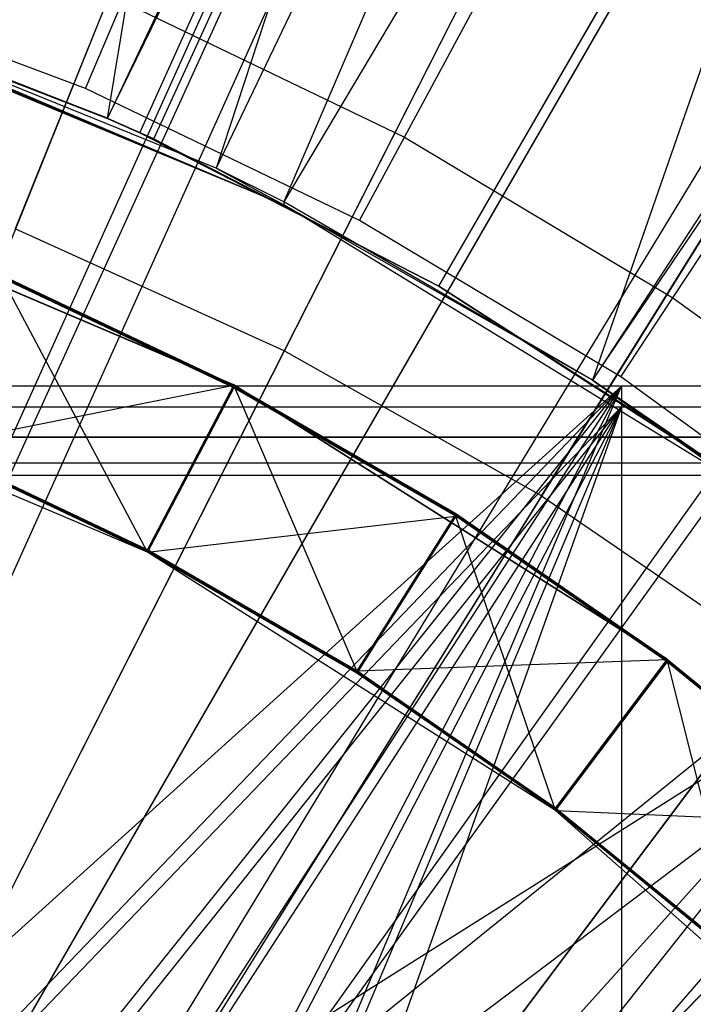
# Model space of a CAD drawing. Extents: x 0.1 to 16.1, y -7.1 to 6.9.
# Tile 88 of 118: x 8.455 to 8.655, y 0.547 to 0.839. Entities that reach past the tile are written whole.
import ezdxf

# ---------------------------------------------------------------- set-up
doc = ezdxf.new("R2010")
doc.units = 0
doc.header["$LTSCALE"] = 2.54
doc.layers.get('0').update_dxf_attribs({"color": 13, "linetype": 'CONTINUOUS'})

# ---------------------------------------------------------------- blocks, each defined once
blk = doc.blocks.new('DROPS_WOOD_A_PM_STL')
at = {"color": 0}
for p, q in [((8.91933, 1.93375, 13.79771), (8.24973, 0.2686, 14.34857)), ((8.91933, 1.93375, 13.79771), (8.24973, 0.2686, 14.34857)), ((9.00433, 1.89753, 13.79773), (8.26692, 0.26128, 14.34857)), ((9.00433, 1.89753, 13.79773), (8.26692, 0.26128, 14.34857)), ((9.09808, 1.85266, 13.79775), (8.28588, 0.25221, 14.34857)), ((9.09808, 1.85266, 13.79775), (8.28588, 0.25221, 14.34857)), ((9.24941, 1.7684, 13.79779), (8.31648, 0.23517, 14.34858)), ((9.24941, 1.7684, 13.79779), (8.31648, 0.23517, 14.34858)), ((9.26908, 1.75629, 13.7978), (8.32046, 0.23272, 14.34858)), ((9.26908, 1.75629, 13.7978), (8.32046, 0.23272, 14.34858)), ((9.43104, 1.64539, 13.79786), (8.35321, 0.21029, 14.3486)), ((9.43104, 1.64539, 13.79786), (8.35321, 0.21029, 14.3486)), ((9.47677, 1.61012, 13.79787), (8.36246, 0.20316, 14.3486)), ((9.47677, 1.61012, 13.79787), (8.36246, 0.20316, 14.3486)), ((8.48134, 0.8094, 13.9216), (8.57188, 1.35837, 13.77242)), ((8.48134, 0.8094, 13.9216), (8.57188, 1.35837, 13.77242)), ((8.48134, 0.8094, 13.9216), (8.71521, 1.30212, 13.77245)), ((8.48134, 0.8094, 13.9216), (8.71521, 1.30212, 13.77245)), ((8.49092, 0.80514, 13.9216), (8.71521, 1.30212, 13.77245)), ((8.49092, 0.80514, 13.9216), (8.71521, 1.30212, 13.77245)), ((8.67472, 1.28589, 13.97452), (8.5135, 0.79469, 14.08495)), ((8.67472, 1.28589, 13.97452), (8.5135, 0.79469, 14.08495)), ((8.73655, 1.2578, 13.97454), (8.5135, 0.79469, 14.08495)), ((8.73655, 1.2578, 13.97454), (8.5135, 0.79469, 14.08495)), ((8.73655, 1.2578, 13.97454), (8.53359, 0.78474, 14.08496)), ((8.73655, 1.2578, 13.97454), (8.53359, 0.78474, 14.08496)), ((8.57956, 0.7597, 13.92162), (8.85222, 1.23188, 13.77248)), ((8.57956, 0.7597, 13.92162), (8.85222, 1.23188, 13.77248)), ((8.79705, 1.22697, 13.97455), (8.53359, 0.78474, 14.08496)), ((8.79705, 1.22697, 13.97455), (8.53359, 0.78474, 14.08496)), ((8.79705, 1.22697, 13.97455), (8.62505, 0.73187, 14.08499)), ((8.79705, 1.22697, 13.97455), (8.62505, 0.73187, 14.08499)), ((8.9055, 1.16265, 13.97459), (8.62505, 0.73187, 14.08499)), ((8.9055, 1.16265, 13.97459), (8.62505, 0.73187, 14.08499)), ((8.62505, 0.73187, 14.08499), (8.91361, 1.15733, 13.97459)), ((8.62505, 0.73187, 14.08499), (8.91361, 1.15733, 13.97459)), ((8.55381, 1.02482, 14.16836), (8.45403, 0.77669, 14.23949)), ((8.55381, 1.02482, 14.16836), (8.45403, 0.77669, 14.23949)), ((8.65472, 0.97904, 14.16839), (8.53369, 0.74055, 14.23951)), ((8.65472, 0.97904, 14.16839), (8.53369, 0.74055, 14.23951)), ((8.56932, 0.80384, 14.08948), (8.64342, 0.94152, 14.0603)), ((8.56932, 0.80384, 14.08948), (8.64342, 0.94152, 14.0603)), ((8.6099, 0.69761, 14.23953), (8.75125, 0.92464, 14.16841)), ((8.6099, 0.69761, 14.23953), (8.75125, 0.92464, 14.16841)), ((8.31143, 0.40136, 2.32282), (8.53968, 0.90727, 2.43006)), ((8.31143, 0.40136, 2.32282), (8.53968, 0.90727, 2.43006)), ((8.64886, 0.75631, 14.08951), (8.73501, 0.8868, 14.06033)), ((8.64886, 0.75631, 14.08951), (8.73501, 0.8868, 14.06033)), ((8.36135, 0.37577, 2.32283), (8.63883, 0.85644, 2.43009)), ((8.36135, 0.37577, 2.32283), (8.63883, 0.85644, 2.43009)), ((8.47482, 0.81825, 14.09389), (8.39043, 0.84992, 14.09387)), ((8.47482, 0.81825, 14.09389), (8.39043, 0.84992, 14.09387)), ((8.38874, 0.84474, 14.08493), (8.53359, 0.78387, 12.40119)), ((8.38874, 0.84474, 14.08493), (8.53359, 0.78387, 12.40119)), ((8.53359, 0.78387, 12.40119), (8.38874, 0.84387, 12.40116)), ((8.53359, 0.78387, 12.40119), (8.38874, 0.84387, 12.40116)), ((8.47482, 0.81825, 14.09389), (8.48584, 0.84404, 14.08946)), ((8.47482, 0.81825, 14.09389), (8.48584, 0.84404, 14.08946)), ((8.48584, 0.84404, 14.08946), (8.56932, 0.80384, 14.08948)), ((8.48584, 0.84404, 14.08946), (8.56932, 0.80384, 14.08948)), ((8.39483, 0.84274, 14.08493), (8.53359, 0.78387, 12.40119)), ((8.5135, 0.79469, 14.08495), (8.39483, 0.84274, 14.08493)), ((8.39483, 0.84274, 14.08493), (8.53359, 0.78387, 12.40119)), ((8.5135, 0.79469, 14.08495), (8.39483, 0.84274, 14.08493)), ((8.48134, 0.80948, 14.08495), (8.39821, 0.84153, 13.92158)), ((8.48134, 0.80948, 14.08495), (8.39821, 0.84153, 13.92158)), ((8.39821, 0.84153, 13.92158), (8.48134, 0.8094, 13.9216)), ((8.39821, 0.84153, 13.92158), (8.48134, 0.8094, 13.9216)), ((8.40678, 0.83869, 14.08493), (8.48134, 0.80948, 14.08495)), ((8.55603, 0.77914, 14.09391), (8.47482, 0.81825, 14.09389)), ((8.55603, 0.77914, 14.09391), (8.47482, 0.81825, 14.09389)), ((8.48134, 0.80948, 14.08495), (8.48134, 0.8094, 13.9216)), ((8.48134, 0.80948, 14.08495), (8.49505, 0.80335, 14.08495)), ((8.48134, 0.80948, 14.08495), (8.48134, 0.8094, 13.9216)), ((8.49505, 0.80335, 14.08495), (8.48134, 0.8094, 13.9216)), ((8.48134, 0.8094, 13.9216), (8.49092, 0.80514, 13.9216)), ((8.49505, 0.80335, 14.08495), (8.48134, 0.8094, 13.9216)), ((8.48134, 0.8094, 13.9216), (8.49092, 0.80514, 13.9216)), ((8.57956, 0.75978, 14.08497), (8.49092, 0.80514, 13.9216)), ((8.49505, 0.80335, 14.08495), (8.49092, 0.80514, 13.9216)), ((8.57956, 0.75978, 14.08497), (8.49092, 0.80514, 13.9216)), ((8.49092, 0.80514, 13.9216), (8.57956, 0.7597, 13.92162)), ((8.49505, 0.80335, 14.08495), (8.49092, 0.80514, 13.9216)), ((8.49092, 0.80514, 13.9216), (8.57956, 0.7597, 13.92162)), ((8.49505, 0.80335, 14.08495), (8.57956, 0.75978, 14.08497)), ((8.55603, 0.77914, 14.09391), (8.56932, 0.80384, 14.08948)), ((8.55603, 0.77914, 14.09391), (8.56932, 0.80384, 14.08948)), ((8.56932, 0.80384, 14.08948), (8.64886, 0.75631, 14.08951)), ((8.56932, 0.80384, 14.08948), (8.64886, 0.75631, 14.08951)), ((8.40847, 0.34534, 2.32285), (8.73243, 0.79599, 2.43012)), ((8.40847, 0.34534, 2.32285), (8.73243, 0.79599, 2.43012)), ((8.5135, 0.79469, 14.08495), (8.53359, 0.78387, 12.40119)), ((8.53359, 0.78474, 14.08496), (8.5135, 0.79469, 14.08495)), ((8.53359, 0.78474, 14.08496), (8.5135, 0.79469, 14.08495)), ((8.5135, 0.79469, 14.08495), (8.53359, 0.78387, 12.40119)), ((8.51875, 0.73049, 14.09393), (8.37897, 0.79004, 14.0939)), ((8.51875, 0.73049, 14.09393), (8.37897, 0.79004, 14.0939)), ((8.51875, 0.73039, 13.90333), (8.37897, 0.78994, 13.9033)), ((8.51875, 0.73039, 13.90333), (8.37897, 0.78994, 13.9033)), ((8.62505, 0.73187, 14.08499), (8.53359, 0.78474, 14.08496)), ((8.53359, 0.78474, 14.08496), (8.53359, 0.78387, 12.40119)), ((8.53359, 0.78474, 14.08496), (8.53359, 0.78387, 12.40119)), ((8.62505, 0.73187, 14.08499), (8.53359, 0.78474, 14.08496)), ((8.62505, 0.73187, 14.08499), (8.53359, 0.78387, 12.40119)), ((8.66727, 0.70195, 12.40123), (8.53359, 0.78387, 12.40119)), ((8.62505, 0.73187, 14.08499), (8.53359, 0.78387, 12.40119)), ((8.66727, 0.70195, 12.40123), (8.53359, 0.78387, 12.40119)), ((8.63341, 0.7329, 14.09393), (8.55603, 0.77914, 14.09391)), ((8.63341, 0.7329, 14.09393), (8.55603, 0.77914, 14.09391)), ((8.53369, 0.74055, 14.23951), (8.45403, 0.77669, 14.23949)), ((8.53369, 0.74055, 14.23951), (8.45403, 0.77669, 14.23949)), ((8.51875, 0.73033, 13.78491), (8.45006, 0.76292, 13.7849)), ((8.51875, 0.73033, 13.78491), (8.45006, 0.76292, 13.7849)), ((8.51875, 0.73027, 13.66649), (8.45006, 0.76286, 13.66648)), ((8.51875, 0.73027, 13.66649), (8.45006, 0.76286, 13.66648)), ((8.51875, 0.73021, 13.54808), (8.45006, 0.7628, 13.54806)), ((8.51875, 0.73021, 13.54808), (8.45006, 0.7628, 13.54806)), ((8.51875, 0.73015, 13.42966), (8.45006, 0.76274, 13.42964)), ((8.51875, 0.73015, 13.42966), (8.45006, 0.76274, 13.42964)), ((8.51875, 0.73008, 13.31124), (8.45006, 0.76268, 13.31122)), ((8.51875, 0.73008, 13.31124), (8.45006, 0.76268, 13.31122)), ((8.51875, 0.73002, 13.19282), (8.45006, 0.76262, 13.19281)), ((8.51875, 0.73002, 13.19282), (8.45006, 0.76262, 13.19281)), ((8.51875, 0.72996, 13.0744), (8.45006, 0.76256, 13.07439)), ((8.51875, 0.72996, 13.0744), (8.45006, 0.76256, 13.07439)), ((8.51875, 0.7299, 12.95599), (8.45006, 0.76249, 12.95597)), ((8.51875, 0.7299, 12.95599), (8.45006, 0.76249, 12.95597)), ((8.51875, 0.72984, 12.83757), (8.45006, 0.76243, 12.83755)), ((8.51875, 0.72984, 12.83757), (8.45006, 0.76243, 12.83755)), ((8.51875, 0.72978, 12.71915), (8.45006, 0.76237, 12.71913)), ((8.51875, 0.72978, 12.71915), (8.45006, 0.76237, 12.71913)), ((8.51875, 0.72972, 12.60073), (8.45006, 0.76231, 12.60072)), ((8.51875, 0.72972, 12.60073), (8.45006, 0.76231, 12.60072)), ((8.51875, 0.72966, 12.48232), (8.45006, 0.76225, 12.4823)), ((8.49318, 0.6809, 12.40124), (8.45006, 0.76225, 12.4823)), ((8.49318, 0.6809, 12.40124), (8.45006, 0.76225, 12.4823)), ((8.51875, 0.72966, 12.48232), (8.45006, 0.76225, 12.4823)), ((8.57956, 0.75978, 14.08497), (8.57956, 0.7597, 13.92162)), ((8.57956, 0.75978, 14.08497), (8.65955, 0.70838, 14.085)), ((8.57956, 0.75978, 14.08497), (8.57956, 0.7597, 13.92162)), ((8.65955, 0.70838, 14.085), (8.57956, 0.7597, 13.92162)), ((8.57956, 0.7597, 13.92162), (8.66323, 0.70566, 13.92165)), ((8.65955, 0.70838, 14.085), (8.57956, 0.7597, 13.92162)), ((8.57956, 0.7597, 13.92162), (8.66323, 0.70566, 13.92165)), ((8.63341, 0.7329, 14.09393), (8.64886, 0.75631, 14.08951)), ((8.63341, 0.7329, 14.09393), (8.64886, 0.75631, 14.08951)), ((8.64886, 0.75631, 14.08951), (8.72383, 0.70185, 14.08953)), ((8.64886, 0.75631, 14.08951), (8.72383, 0.70185, 14.08953)), ((8.53369, 0.74055, 14.23951), (8.41067, 0.49812, 14.29963)), ((8.53369, 0.74055, 14.23951), (8.41067, 0.49812, 14.29963)), ((8.6099, 0.69761, 14.23953), (8.53369, 0.74055, 14.23951)), ((8.6099, 0.69761, 14.23953), (8.53369, 0.74055, 14.23951)), ((8.49318, 0.6809, 12.40124), (8.36155, 0.73699, 12.40121)), ((8.49318, 0.6809, 12.40124), (8.36155, 0.73699, 12.40121)), ((8.70633, 0.67992, 14.09396), (8.63341, 0.7329, 14.09393)), ((8.70633, 0.67992, 14.09396), (8.63341, 0.7329, 14.09393)), ((8.63361, 0.73011, 26.35388), (7.89523, 0.73012, 26.37664)), ((8.63361, 0.73011, 26.35388), (7.89523, 0.73012, 26.37664)), ((8.0799, 0.23012, 26.37974), (8.63361, 0.73011, 26.35388)), ((8.0799, 0.23012, 26.37974), (8.63361, 0.73011, 26.35388)), ((8.14676, 0.2226, 26.37937), (8.63361, 0.73011, 26.35388)), ((8.14676, 0.2226, 26.37937), (8.63361, 0.73011, 26.35388)), ((8.21016, 0.20041, 26.37834), (8.63361, 0.73011, 26.35388)), ((8.21016, 0.20041, 26.37834), (8.63361, 0.73011, 26.35388)), ((8.26705, 0.16467, 26.37686), (8.63361, 0.73011, 26.35388)), ((8.26705, 0.16467, 26.37686), (8.63361, 0.73011, 26.35388)), ((8.31462, 0.11708, 26.37521), (8.63361, 0.73011, 26.35388)), ((8.31462, 0.11708, 26.37521), (8.63361, 0.73011, 26.35388)), ((8.35029, 0.06028, 26.37373), (8.63361, 0.73011, 26.35388)), ((8.35029, 0.06028, 26.37373), (8.63361, 0.73011, 26.35388)), ((8.42849, 0.71233, 13.82224), (8.51875, 0.73039, 13.90333)), ((8.42849, 0.71233, 13.82224), (8.51875, 0.73039, 13.90333)), ((8.49318, 0.68164, 13.82225), (8.51875, 0.73039, 13.90333)), ((8.49318, 0.68164, 13.82225), (8.51875, 0.73039, 13.90333)), ((8.51875, 0.73033, 13.78491), (8.49318, 0.68157, 13.70384)), ((8.51875, 0.73033, 13.78491), (8.49318, 0.68157, 13.70384)), ((8.51875, 0.73033, 13.78491), (8.49318, 0.68164, 13.82225)), ((8.51875, 0.73033, 13.78491), (8.49318, 0.68164, 13.82225)), ((8.51875, 0.73027, 13.66649), (8.49318, 0.68151, 13.58542)), ((8.51875, 0.73027, 13.66649), (8.49318, 0.68151, 13.58542)), ((8.51875, 0.73027, 13.66649), (8.49318, 0.68157, 13.70384)), ((8.51875, 0.73027, 13.66649), (8.49318, 0.68157, 13.70384)), ((8.51875, 0.73021, 13.54808), (8.49318, 0.68145, 13.467)), ((8.51875, 0.73021, 13.54808), (8.49318, 0.68145, 13.467)), ((8.51875, 0.73021, 13.54808), (8.49318, 0.68151, 13.58542)), ((8.51875, 0.73021, 13.54808), (8.49318, 0.68151, 13.58542)), ((8.51875, 0.73015, 13.42966), (8.49318, 0.68139, 13.34858)), ((8.51875, 0.73015, 13.42966), (8.49318, 0.68139, 13.34858)), ((8.51875, 0.73015, 13.42966), (8.49318, 0.68145, 13.467)), ((8.51875, 0.73015, 13.42966), (8.49318, 0.68145, 13.467)), ((8.51875, 0.73008, 13.31124), (8.49318, 0.68133, 13.23017)), ((8.51875, 0.73008, 13.31124), (8.49318, 0.68133, 13.23017)), ((8.51875, 0.73008, 13.31124), (8.49318, 0.68139, 13.34858)), ((8.51875, 0.73008, 13.31124), (8.49318, 0.68139, 13.34858)), ((8.51875, 0.73002, 13.19282), (8.49318, 0.68127, 13.11175)), ((8.51875, 0.73002, 13.19282), (8.49318, 0.68127, 13.11175)), ((8.51875, 0.73002, 13.19282), (8.49318, 0.68133, 13.23017)), ((8.51875, 0.73002, 13.19282), (8.49318, 0.68133, 13.23017)), ((8.51875, 0.72996, 13.0744), (8.49318, 0.68121, 12.99333)), ((8.51875, 0.72996, 13.0744), (8.49318, 0.68121, 12.99333)), ((8.51875, 0.72996, 13.0744), (8.49318, 0.68127, 13.11175)), ((8.51875, 0.72996, 13.0744), (8.49318, 0.68127, 13.11175)), ((8.51875, 0.7299, 12.95599), (8.49318, 0.68115, 12.87491)), ((8.51875, 0.7299, 12.95599), (8.49318, 0.68115, 12.87491)), ((8.51875, 0.7299, 12.95599), (8.49318, 0.68121, 12.99333)), ((8.51875, 0.7299, 12.95599), (8.49318, 0.68121, 12.99333)), ((8.51875, 0.72984, 12.83757), (8.49318, 0.68109, 12.75649)), ((8.51875, 0.72984, 12.83757), (8.49318, 0.68109, 12.75649)), ((8.51875, 0.72984, 12.83757), (8.49318, 0.68115, 12.87491)), ((8.51875, 0.72984, 12.83757), (8.49318, 0.68115, 12.87491)), ((8.51875, 0.72978, 12.71915), (8.49318, 0.68103, 12.63808)), ((8.51875, 0.72978, 12.71915), (8.49318, 0.68103, 12.63808)), ((8.51875, 0.72978, 12.71915), (8.49318, 0.68109, 12.75649)), ((8.51875, 0.72978, 12.71915), (8.49318, 0.68109, 12.75649)), ((8.51875, 0.72972, 12.60073), (8.49318, 0.68096, 12.51966)), ((8.51875, 0.72972, 12.60073), (8.49318, 0.68096, 12.51966)), ((8.51875, 0.72972, 12.60073), (8.49318, 0.68103, 12.63808)), ((8.51875, 0.72972, 12.60073), (8.49318, 0.68103, 12.63808)), ((8.51875, 0.72966, 12.48232), (8.49318, 0.68096, 12.51966)), ((8.51875, 0.72966, 12.48232), (8.49318, 0.68096, 12.51966)), ((8.49318, 0.6809, 12.40124), (8.51875, 0.72966, 12.48232)), ((8.49318, 0.6809, 12.40124), (8.51875, 0.72966, 12.48232)), ((8.51875, 0.73049, 14.09393), (8.51875, 0.73039, 13.90333)), ((8.64716, 0.64928, 14.09398), (8.51875, 0.73049, 14.09393)), ((8.51875, 0.73049, 14.09393), (8.51875, 0.73039, 13.90333)), ((8.64716, 0.64928, 14.09398), (8.51875, 0.73049, 14.09393)), ((8.64716, 0.64918, 13.90337), (8.51875, 0.73039, 13.90333)), ((8.55519, 0.64584, 13.82227), (8.51875, 0.73039, 13.90333)), ((8.64716, 0.64918, 13.90337), (8.51875, 0.73039, 13.90333)), ((8.55519, 0.64584, 13.82227), (8.51875, 0.73039, 13.90333)), ((8.58459, 0.69231, 13.78493), (8.51875, 0.73033, 13.78491)), ((8.58459, 0.69231, 13.78493), (8.51875, 0.73033, 13.78491)), ((8.58459, 0.69225, 13.66651), (8.51875, 0.73027, 13.66649)), ((8.58459, 0.69225, 13.66651), (8.51875, 0.73027, 13.66649)), ((8.58459, 0.69219, 13.5481), (8.51875, 0.73021, 13.54808)), ((8.58459, 0.69219, 13.5481), (8.51875, 0.73021, 13.54808)), ((8.58459, 0.69213, 13.42968), (8.51875, 0.73015, 13.42966)), ((8.58459, 0.69213, 13.42968), (8.51875, 0.73015, 13.42966)), ((8.58459, 0.69207, 13.31126), (8.51875, 0.73008, 13.31124)), ((8.58459, 0.69207, 13.31126), (8.51875, 0.73008, 13.31124)), ((8.58459, 0.69201, 13.19284), (8.51875, 0.73002, 13.19282)), ((8.58459, 0.69201, 13.19284), (8.51875, 0.73002, 13.19282)), ((8.58459, 0.69195, 13.07442), (8.51875, 0.72996, 13.0744)), ((8.58459, 0.69195, 13.07442), (8.51875, 0.72996, 13.0744)), ((8.58459, 0.69189, 12.95601), (8.51875, 0.7299, 12.95599)), ((8.58459, 0.69189, 12.95601), (8.51875, 0.7299, 12.95599)), ((8.58459, 0.69182, 12.83759), (8.51875, 0.72984, 12.83757)), ((8.58459, 0.69182, 12.83759), (8.51875, 0.72984, 12.83757)), ((8.58459, 0.69176, 12.71917), (8.51875, 0.72978, 12.71915)), ((8.58459, 0.69176, 12.71917), (8.51875, 0.72978, 12.71915)), ((8.58459, 0.6917, 12.60075), (8.51875, 0.72972, 12.60073)), ((8.58459, 0.6917, 12.60075), (8.51875, 0.72972, 12.60073)), ((8.58459, 0.69164, 12.48234), (8.51875, 0.72966, 12.48232)), ((8.58459, 0.69164, 12.48234), (8.51875, 0.72966, 12.48232)), ((8.66727, 0.70282, 14.085), (8.62505, 0.73187, 14.08499)), ((8.66727, 0.70282, 14.085), (8.62505, 0.73187, 14.08499)), ((8.62505, 0.73187, 14.08499), (8.66727, 0.70195, 12.40123)), ((8.62505, 0.73187, 14.08499), (8.66727, 0.70195, 12.40123)), ((9.3636, 0.73005, 26.24057), (8.63361, 0.73011, 26.35388)), ((8.63361, 0.73011, 26.35388), (8.63361, -0.06989, 26.3543)), ((8.63361, 0.73011, 26.35388), (8.63361, -0.06989, 26.3543)), ((9.3636, 0.73005, 26.24057), (8.63361, 0.73011, 26.35388)), ((7.89523, 0.72394, 14.38233), (8.63361, 0.72395, 14.40508)), ((7.89523, 0.72394, 14.38233), (8.63361, 0.72395, 14.40508)), ((8.14676, 0.21641, 14.38011), (8.63361, 0.72395, 14.40508)), ((8.14676, 0.21641, 14.38011), (8.63361, 0.72395, 14.40508)), ((8.21007, 0.19427, 14.38116), (8.63361, 0.72395, 14.40508)), ((8.21007, 0.19427, 14.38116), (8.63361, 0.72395, 14.40508)), ((8.26705, 0.15849, 14.38269), (8.63361, 0.72395, 14.40508)), ((8.26705, 0.15849, 14.38269), (8.63361, 0.72395, 14.40508)), ((8.31455, 0.11098, 14.38438), (8.63361, 0.72395, 14.40508)), ((8.31455, 0.11098, 14.38438), (8.63361, 0.72395, 14.40508)), ((8.35029, 0.0541, 14.38592), (8.63361, 0.72395, 14.40508)), ((8.35029, 0.0541, 14.38592), (8.63361, 0.72395, 14.40508)), ((8.63361, 0.72395, 14.40508), (8.3725, -0.00941, 14.38699)), ((8.63361, 0.72395, 14.40508), (8.3725, -0.00941, 14.38699)), ((8.63361, 0.72395, 14.40508), (9.3636, 0.72401, 14.51839)), ((8.63361, 0.72395, 14.40508), (9.3636, 0.72401, 14.51839)), ((8.63361, 0.72395, 14.40508), (8.63361, -0.07605, 14.40549)), ((8.63361, 0.72395, 14.40508), (8.63361, -0.07605, 14.40549)), ((8.81815, 0.71502, 43.38127), (7.83364, 0.71502, 43.4116)), ((7.83364, 0.71502, 27.41919), (8.81815, 0.71502, 27.44952)), ((7.83364, 0.71502, 27.41919), (8.81815, 0.71502, 27.44952)), ((8.81815, 0.71502, 43.38127), (7.83364, 0.71502, 43.4116)), ((8.01324, 0.20749, 43.41512), (8.81815, 0.71502, 43.38127)), ((8.01324, 0.20749, 43.41512), (8.81815, 0.71502, 43.38127)), ((8.77459, 0.71502, 39.35462), (8.08, 0.71502, 39.41539)), ((8.08, 0.71502, 31.41539), (8.77459, 0.71502, 31.47616)), ((8.77459, 0.71502, 39.35462), (8.08, 0.71502, 39.41539)), ((8.08, 0.71502, 31.41539), (8.77459, 0.71502, 31.47616)), ((8.14676, 0.20749, 43.41512), (8.81815, 0.71502, 43.38127)), ((8.14676, 0.20749, 43.41512), (8.81815, 0.71502, 43.38127)), ((8.14676, 0.20749, 27.41567), (8.81815, 0.71502, 27.44952)), ((8.14676, 0.20749, 27.41567), (8.81815, 0.71502, 27.44952)), ((8.77459, 0.71502, 31.47616), (8.14676, 0.20749, 31.41595)), ((8.77459, 0.71502, 31.47616), (8.14676, 0.20749, 31.41595)), ((8.81815, 0.71502, 43.38127), (8.26705, 0.14957, 43.4132)), ((8.81815, 0.71502, 43.38127), (8.26705, 0.14957, 43.4132)), ((8.26705, 0.14957, 27.41758), (8.81815, 0.71502, 27.44952)), ((8.26705, 0.14957, 27.41758), (8.81815, 0.71502, 27.44952)), ((8.26705, 0.14957, 39.41102), (8.77459, 0.71502, 39.35462)), ((8.26705, 0.14957, 39.41102), (8.77459, 0.71502, 39.35462)), ((8.26705, 0.14957, 31.41977), (8.77459, 0.71502, 31.47616)), ((8.26705, 0.14957, 31.41977), (8.77459, 0.71502, 31.47616)), ((8.49318, 0.68164, 13.82225), (8.42849, 0.71233, 13.82224)), ((8.49318, 0.68164, 13.82225), (8.42849, 0.71233, 13.82224)), ((8.49318, 0.68157, 13.70384), (8.42849, 0.71227, 13.70382)), ((8.49318, 0.68157, 13.70384), (8.42849, 0.71227, 13.70382)), ((8.49318, 0.68151, 13.58542), (8.42849, 0.71221, 13.5854)), ((8.49318, 0.68151, 13.58542), (8.42849, 0.71221, 13.5854)), ((8.49318, 0.68145, 13.467), (8.42849, 0.71215, 13.46698)), ((8.49318, 0.68145, 13.467), (8.42849, 0.71215, 13.46698)), ((8.49318, 0.68139, 13.34858), (8.42849, 0.71209, 13.34857)), ((8.49318, 0.68139, 13.34858), (8.42849, 0.71209, 13.34857)), ((8.49318, 0.68133, 13.23017), (8.42849, 0.71203, 13.23015)), ((8.49318, 0.68133, 13.23017), (8.42849, 0.71203, 13.23015)), ((8.49318, 0.68127, 13.11175), (8.42849, 0.71196, 13.11173)), ((8.49318, 0.68127, 13.11175), (8.42849, 0.71196, 13.11173)), ((8.49318, 0.68121, 12.99333), (8.42849, 0.7119, 12.99331)), ((8.49318, 0.68121, 12.99333), (8.42849, 0.7119, 12.99331)), ((8.49318, 0.68115, 12.87491), (8.42849, 0.71184, 12.8749)), ((8.49318, 0.68115, 12.87491), (8.42849, 0.71184, 12.8749)), ((8.49318, 0.68109, 12.75649), (8.42849, 0.71178, 12.75648)), ((8.49318, 0.68109, 12.75649), (8.42849, 0.71178, 12.75648)), ((8.49318, 0.68103, 12.63808), (8.42849, 0.71172, 12.63806)), ((8.49318, 0.68103, 12.63808), (8.42849, 0.71172, 12.63806)), ((8.49318, 0.68096, 12.51966), (8.42849, 0.71166, 12.51964)), ((8.49318, 0.68096, 12.51966), (8.42849, 0.71166, 12.51964)), ((8.82877, 0.70728, 38.84434), (8.40294, 0.70732, 38.91044)), ((8.82877, 0.70728, 38.84434), (8.40294, 0.70732, 38.91044)), ((8.40294, 0.70372, 31.9403), (8.82877, 0.70376, 32.0064)), ((8.40294, 0.70372, 31.9403), (8.82877, 0.70376, 32.0064)), ((8.6099, 0.69761, 14.23953), (8.46621, 0.46682, 14.29965)), ((8.6099, 0.69761, 14.23953), (8.46621, 0.46682, 14.29965)), ((8.6099, 0.69761, 14.23953), (8.68207, 0.64818, 14.23956)), ((8.6099, 0.69761, 14.23953), (8.68207, 0.64818, 14.23956)), ((8.49318, 0.6809, 12.40124), (8.58459, 0.69164, 12.48234)), ((8.49318, 0.6809, 12.40124), (8.58459, 0.69164, 12.48234)), ((8.58459, 0.69231, 13.78493), (8.55519, 0.64577, 13.70385)), ((8.58459, 0.69231, 13.78493), (8.55519, 0.64577, 13.70385)), ((8.58459, 0.69231, 13.78493), (8.55519, 0.64584, 13.82227)), ((8.58459, 0.69231, 13.78493), (8.55519, 0.64584, 13.82227)), ((8.58459, 0.69225, 13.66651), (8.55519, 0.64571, 13.58544)), ((8.58459, 0.69225, 13.66651), (8.55519, 0.64571, 13.58544)), ((8.58459, 0.69225, 13.66651), (8.55519, 0.64577, 13.70385)), ((8.58459, 0.69225, 13.66651), (8.55519, 0.64577, 13.70385)), ((8.58459, 0.69219, 13.5481), (8.55519, 0.64565, 13.46702)), ((8.58459, 0.69219, 13.5481), (8.55519, 0.64565, 13.46702)), ((8.58459, 0.69219, 13.5481), (8.55519, 0.64571, 13.58544)), ((8.58459, 0.69219, 13.5481), (8.55519, 0.64571, 13.58544)), ((8.58459, 0.69213, 13.42968), (8.55519, 0.64559, 13.3486)), ((8.58459, 0.69213, 13.42968), (8.55519, 0.64559, 13.3486)), ((8.58459, 0.69213, 13.42968), (8.55519, 0.64565, 13.46702)), ((8.58459, 0.69213, 13.42968), (8.55519, 0.64565, 13.46702)), ((8.58459, 0.69207, 13.31126), (8.55519, 0.64553, 13.23018)), ((8.58459, 0.69207, 13.31126), (8.55519, 0.64553, 13.23018)), ((8.58459, 0.69207, 13.31126), (8.55519, 0.64559, 13.3486)), ((8.58459, 0.69207, 13.31126), (8.55519, 0.64559, 13.3486)), ((8.58459, 0.69201, 13.19284), (8.55519, 0.64547, 13.11177)), ((8.58459, 0.69201, 13.19284), (8.55519, 0.64547, 13.11177)), ((8.58459, 0.69201, 13.19284), (8.55519, 0.64553, 13.23018)), ((8.58459, 0.69201, 13.19284), (8.55519, 0.64553, 13.23018)), ((8.58459, 0.69195, 13.07442), (8.55519, 0.64541, 12.99335)), ((8.58459, 0.69195, 13.07442), (8.55519, 0.64541, 12.99335)), ((8.58459, 0.69195, 13.07442), (8.55519, 0.64547, 13.11177)), ((8.58459, 0.69195, 13.07442), (8.55519, 0.64547, 13.11177)), ((8.58459, 0.69189, 12.95601), (8.55519, 0.64535, 12.87493)), ((8.58459, 0.69189, 12.95601), (8.55519, 0.64535, 12.87493)), ((8.58459, 0.69189, 12.95601), (8.55519, 0.64541, 12.99335)), ((8.58459, 0.69189, 12.95601), (8.55519, 0.64541, 12.99335)), ((8.58459, 0.69182, 12.83759), (8.55519, 0.64529, 12.75651)), ((8.58459, 0.69182, 12.83759), (8.55519, 0.64529, 12.75651)), ((8.58459, 0.69182, 12.83759), (8.55519, 0.64535, 12.87493)), ((8.58459, 0.69182, 12.83759), (8.55519, 0.64535, 12.87493)), ((8.58459, 0.69176, 12.71917), (8.55519, 0.64523, 12.63809)), ((8.58459, 0.69176, 12.71917), (8.55519, 0.64523, 12.63809)), ((8.58459, 0.69176, 12.71917), (8.55519, 0.64529, 12.75651)), ((8.58459, 0.69176, 12.71917), (8.55519, 0.64529, 12.75651)), ((8.58459, 0.6917, 12.60075), (8.55519, 0.64516, 12.51968)), ((8.58459, 0.6917, 12.60075), (8.55519, 0.64516, 12.51968)), ((8.58459, 0.6917, 12.60075), (8.55519, 0.64523, 12.63809)), ((8.58459, 0.6917, 12.60075), (8.55519, 0.64523, 12.63809)), ((8.58459, 0.69164, 12.48234), (8.55519, 0.64516, 12.51968)), ((8.58459, 0.69164, 12.48234), (8.55519, 0.64516, 12.51968)), ((8.64716, 0.64912, 13.78495), (8.58459, 0.69231, 13.78493)), ((8.64716, 0.64912, 13.78495), (8.58459, 0.69231, 13.78493)), ((8.64716, 0.64906, 13.66654), (8.58459, 0.69225, 13.66651)), ((8.64716, 0.64906, 13.66654), (8.58459, 0.69225, 13.66651)), ((8.64716, 0.649, 13.54812), (8.58459, 0.69219, 13.5481)), ((8.64716, 0.649, 13.54812), (8.58459, 0.69219, 13.5481)), ((8.64716, 0.64894, 13.4297), (8.58459, 0.69213, 13.42968)), ((8.64716, 0.64894, 13.4297), (8.58459, 0.69213, 13.42968)), ((8.64716, 0.64888, 13.31128), (8.58459, 0.69207, 13.31126)), ((8.64716, 0.64888, 13.31128), (8.58459, 0.69207, 13.31126)), ((8.64716, 0.64882, 13.19286), (8.58459, 0.69201, 13.19284)), ((8.64716, 0.64882, 13.19286), (8.58459, 0.69201, 13.19284)), ((8.64716, 0.64876, 13.07445), (8.58459, 0.69195, 13.07442)), ((8.64716, 0.64876, 13.07445), (8.58459, 0.69195, 13.07442)), ((8.64716, 0.6487, 12.95603), (8.58459, 0.69189, 12.95601)), ((8.64716, 0.6487, 12.95603), (8.58459, 0.69189, 12.95601)), ((8.64716, 0.64863, 12.83761), (8.58459, 0.69182, 12.83759)), ((8.64716, 0.64863, 12.83761), (8.58459, 0.69182, 12.83759)), ((8.64716, 0.64857, 12.71919), (8.58459, 0.69176, 12.71917)), ((8.64716, 0.64857, 12.71919), (8.58459, 0.69176, 12.71917)), ((8.64716, 0.64851, 12.60078), (8.58459, 0.6917, 12.60075)), ((8.64716, 0.64851, 12.60078), (8.58459, 0.6917, 12.60075)), ((8.64716, 0.64845, 12.48236), (8.58459, 0.69164, 12.48234)), ((8.61412, 0.60443, 12.40128), (8.58459, 0.69164, 12.48234)), ((8.61412, 0.60443, 12.40128), (8.58459, 0.69164, 12.48234)), ((8.64716, 0.64845, 12.48236), (8.58459, 0.69164, 12.48234)), ((8.55519, 0.64584, 13.82227), (8.49318, 0.68164, 13.82225)), ((8.55519, 0.64584, 13.82227), (8.49318, 0.68164, 13.82225)), ((8.55519, 0.64577, 13.70385), (8.49318, 0.68157, 13.70384)), ((8.55519, 0.64577, 13.70385), (8.49318, 0.68157, 13.70384)), ((8.55519, 0.64571, 13.58544), (8.49318, 0.68151, 13.58542)), ((8.55519, 0.64571, 13.58544), (8.49318, 0.68151, 13.58542)), ((8.55519, 0.64565, 13.46702), (8.49318, 0.68145, 13.467)), ((8.55519, 0.64565, 13.46702), (8.49318, 0.68145, 13.467)), ((8.55519, 0.64559, 13.3486), (8.49318, 0.68139, 13.34858)), ((8.55519, 0.64559, 13.3486), (8.49318, 0.68139, 13.34858)), ((8.55519, 0.64553, 13.23018), (8.49318, 0.68133, 13.23017)), ((8.55519, 0.64553, 13.23018), (8.49318, 0.68133, 13.23017)), ((8.55519, 0.64547, 13.11177), (8.49318, 0.68127, 13.11175)), ((8.55519, 0.64547, 13.11177), (8.49318, 0.68127, 13.11175)), ((8.55519, 0.64541, 12.99335), (8.49318, 0.68121, 12.99333)), ((8.55519, 0.64541, 12.99335), (8.49318, 0.68121, 12.99333)), ((8.55519, 0.64535, 12.87493), (8.49318, 0.68115, 12.87491)), ((8.55519, 0.64535, 12.87493), (8.49318, 0.68115, 12.87491)), ((8.55519, 0.64529, 12.75651), (8.49318, 0.68109, 12.75649)), ((8.55519, 0.64529, 12.75651), (8.49318, 0.68109, 12.75649)), ((8.55519, 0.64523, 12.63809), (8.49318, 0.68103, 12.63808)), ((8.55519, 0.64523, 12.63809), (8.49318, 0.68103, 12.63808)), ((8.55519, 0.64516, 12.51968), (8.49318, 0.68096, 12.51966)), ((8.55519, 0.64516, 12.51968), (8.49318, 0.68096, 12.51966)), ((8.61412, 0.60443, 12.40128), (8.49318, 0.6809, 12.40124)), ((8.61412, 0.60443, 12.40128), (8.49318, 0.6809, 12.40124)), ((8.51881, 0.4308, 14.29967), (8.68207, 0.64818, 14.23956)), ((8.51881, 0.4308, 14.29967), (8.68207, 0.64818, 14.23956)), ((8.55519, 0.64584, 13.82227), (8.64716, 0.64918, 13.90337)), ((8.55519, 0.64584, 13.82227), (8.64716, 0.64918, 13.90337)), ((8.61412, 0.60516, 13.82229), (8.64716, 0.64918, 13.90337)), ((8.61412, 0.60516, 13.82229), (8.64716, 0.64918, 13.90337)), ((8.64716, 0.64912, 13.78495), (8.61412, 0.6051, 13.70388)), ((8.64716, 0.64912, 13.78495), (8.61412, 0.6051, 13.70388)), ((8.64716, 0.64912, 13.78495), (8.61412, 0.60516, 13.82229)), ((8.64716, 0.64912, 13.78495), (8.61412, 0.60516, 13.82229)), ((8.64716, 0.64906, 13.66654), (8.61412, 0.60504, 13.58546)), ((8.64716, 0.64906, 13.66654), (8.61412, 0.60504, 13.58546)), ((8.64716, 0.64906, 13.66654), (8.61412, 0.6051, 13.70388)), ((8.64716, 0.64906, 13.66654), (8.61412, 0.6051, 13.70388)), ((8.64716, 0.649, 13.54812), (8.61412, 0.60498, 13.46704)), ((8.64716, 0.649, 13.54812), (8.61412, 0.60498, 13.46704)), ((8.64716, 0.649, 13.54812), (8.61412, 0.60504, 13.58546)), ((8.64716, 0.649, 13.54812), (8.61412, 0.60504, 13.58546)), ((8.64716, 0.64894, 13.4297), (8.61412, 0.60492, 13.34862)), ((8.64716, 0.64894, 13.4297), (8.61412, 0.60492, 13.34862)), ((8.64716, 0.64894, 13.4297), (8.61412, 0.60498, 13.46704)), ((8.64716, 0.64894, 13.4297), (8.61412, 0.60498, 13.46704)), ((8.64716, 0.64888, 13.31128), (8.61412, 0.60486, 13.2302)), ((8.64716, 0.64888, 13.31128), (8.61412, 0.60486, 13.2302)), ((8.64716, 0.64888, 13.31128), (8.61412, 0.60492, 13.34862)), ((8.64716, 0.64888, 13.31128), (8.61412, 0.60492, 13.34862)), ((8.64716, 0.64882, 13.19286), (8.61412, 0.6048, 13.11179)), ((8.64716, 0.64882, 13.19286), (8.61412, 0.6048, 13.11179)), ((8.64716, 0.64882, 13.19286), (8.61412, 0.60486, 13.2302)), ((8.64716, 0.64882, 13.19286), (8.61412, 0.60486, 13.2302)), ((8.64716, 0.64876, 13.07445), (8.61412, 0.60473, 12.99337)), ((8.64716, 0.64876, 13.07445), (8.61412, 0.60473, 12.99337)), ((8.64716, 0.64876, 13.07445), (8.61412, 0.6048, 13.11179)), ((8.64716, 0.64876, 13.07445), (8.61412, 0.6048, 13.11179)), ((8.64716, 0.6487, 12.95603), (8.61412, 0.60467, 12.87495)), ((8.64716, 0.6487, 12.95603), (8.61412, 0.60467, 12.87495)), ((8.64716, 0.6487, 12.95603), (8.61412, 0.60473, 12.99337)), ((8.64716, 0.6487, 12.95603), (8.61412, 0.60473, 12.99337)), ((8.64716, 0.64863, 12.83761), (8.61412, 0.60461, 12.75653)), ((8.64716, 0.64863, 12.83761), (8.61412, 0.60461, 12.75653)), ((8.64716, 0.64863, 12.83761), (8.61412, 0.60467, 12.87495)), ((8.64716, 0.64863, 12.83761), (8.61412, 0.60467, 12.87495)), ((8.64716, 0.64857, 12.71919), (8.61412, 0.60455, 12.63811)), ((8.64716, 0.64857, 12.71919), (8.61412, 0.60455, 12.63811)), ((8.64716, 0.64857, 12.71919), (8.61412, 0.60461, 12.75653)), ((8.64716, 0.64857, 12.71919), (8.61412, 0.60461, 12.75653)), ((8.64716, 0.64851, 12.60078), (8.61412, 0.60449, 12.5197)), ((8.64716, 0.64851, 12.60078), (8.61412, 0.60449, 12.5197)), ((8.64716, 0.64851, 12.60078), (8.61412, 0.60455, 12.63811)), ((8.64716, 0.64851, 12.60078), (8.61412, 0.60455, 12.63811)), ((8.64716, 0.64845, 12.48236), (8.61412, 0.60449, 12.5197)), ((8.64716, 0.64845, 12.48236), (8.61412, 0.60449, 12.5197)), ((8.61412, 0.60443, 12.40128), (8.64716, 0.64845, 12.48236)), ((8.61412, 0.60443, 12.40128), (8.64716, 0.64845, 12.48236)), ((8.76089, 0.54853, 14.09403), (8.64716, 0.64928, 14.09398)), ((8.64716, 0.64928, 14.09398), (8.64716, 0.64918, 13.90337)), ((8.64716, 0.64928, 14.09398), (8.64716, 0.64918, 13.90337)), ((8.76089, 0.54853, 14.09403), (8.64716, 0.64928, 14.09398)), ((8.76089, 0.54843, 13.90342), (8.64716, 0.64918, 13.90337)), ((8.66958, 0.55988, 13.82232), (8.64716, 0.64918, 13.90337)), ((8.76089, 0.54843, 13.90342), (8.64716, 0.64918, 13.90337)), ((8.66958, 0.55988, 13.82232), (8.64716, 0.64918, 13.90337)), ((8.70606, 0.60104, 13.78498), (8.64716, 0.64912, 13.78495)), ((8.70606, 0.60104, 13.78498), (8.64716, 0.64912, 13.78495)), ((8.70606, 0.60098, 13.66656), (8.64716, 0.64906, 13.66654)), ((8.70606, 0.60098, 13.66656), (8.64716, 0.64906, 13.66654)), ((8.70606, 0.60092, 13.54814), (8.64716, 0.649, 13.54812)), ((8.70606, 0.60092, 13.54814), (8.64716, 0.649, 13.54812)), ((8.70606, 0.60085, 13.42973), (8.64716, 0.64894, 13.4297)), ((8.70606, 0.60085, 13.42973), (8.64716, 0.64894, 13.4297)), ((8.70606, 0.60079, 13.31131), (8.64716, 0.64888, 13.31128)), ((8.70606, 0.60079, 13.31131), (8.64716, 0.64888, 13.31128)), ((8.70606, 0.60073, 13.19289), (8.64716, 0.64882, 13.19286)), ((8.70606, 0.60073, 13.19289), (8.64716, 0.64882, 13.19286)), ((8.70606, 0.60067, 13.07447), (8.64716, 0.64876, 13.07445)), ((8.70606, 0.60067, 13.07447), (8.64716, 0.64876, 13.07445)), ((8.70606, 0.60061, 12.95605), (8.64716, 0.6487, 12.95603)), ((8.70606, 0.60061, 12.95605), (8.64716, 0.6487, 12.95603)), ((8.70606, 0.60055, 12.83764), (8.64716, 0.64863, 12.83761)), ((8.70606, 0.60055, 12.83764), (8.64716, 0.64863, 12.83761)), ((8.70606, 0.60049, 12.71922), (8.64716, 0.64857, 12.71919)), ((8.70606, 0.60049, 12.71922), (8.64716, 0.64857, 12.71919)), ((8.70606, 0.60043, 12.6008), (8.64716, 0.64851, 12.60078)), ((8.70606, 0.60043, 12.6008), (8.64716, 0.64851, 12.60078)), ((8.70606, 0.60037, 12.48238), (8.64716, 0.64845, 12.48236)), ((8.70606, 0.60037, 12.48238), (8.64716, 0.64845, 12.48236)), ((8.61412, 0.60516, 13.82229), (8.55519, 0.64584, 13.82227)), ((8.61412, 0.60516, 13.82229), (8.55519, 0.64584, 13.82227)), ((8.61412, 0.6051, 13.70388), (8.55519, 0.64577, 13.70385)), ((8.61412, 0.6051, 13.70388), (8.55519, 0.64577, 13.70385)), ((8.61412, 0.60504, 13.58546), (8.55519, 0.64571, 13.58544)), ((8.61412, 0.60504, 13.58546), (8.55519, 0.64571, 13.58544)), ((8.61412, 0.60498, 13.46704), (8.55519, 0.64565, 13.46702)), ((8.61412, 0.60498, 13.46704), (8.55519, 0.64565, 13.46702)), ((8.61412, 0.60492, 13.34862), (8.55519, 0.64559, 13.3486)), ((8.61412, 0.60492, 13.34862), (8.55519, 0.64559, 13.3486)), ((8.61412, 0.60486, 13.2302), (8.55519, 0.64553, 13.23018)), ((8.61412, 0.60486, 13.2302), (8.55519, 0.64553, 13.23018)), ((8.61412, 0.6048, 13.11179), (8.55519, 0.64547, 13.11177)), ((8.61412, 0.6048, 13.11179), (8.55519, 0.64547, 13.11177)), ((8.61412, 0.60473, 12.99337), (8.55519, 0.64541, 12.99335)), ((8.61412, 0.60473, 12.99337), (8.55519, 0.64541, 12.99335)), ((8.61412, 0.60467, 12.87495), (8.55519, 0.64535, 12.87493)), ((8.61412, 0.60467, 12.87495), (8.55519, 0.64535, 12.87493)), ((8.61412, 0.60461, 12.75653), (8.55519, 0.64529, 12.75651)), ((8.61412, 0.60461, 12.75653), (8.55519, 0.64529, 12.75651)), ((8.61412, 0.60455, 12.63811), (8.55519, 0.64523, 12.63809)), ((8.61412, 0.60455, 12.63811), (8.55519, 0.64523, 12.63809)), ((8.61412, 0.60449, 12.5197), (8.55519, 0.64516, 12.51968)), ((8.61412, 0.60449, 12.5197), (8.55519, 0.64516, 12.51968)), ((8.66958, 0.55988, 13.82232), (8.61412, 0.60516, 13.82229)), ((8.66958, 0.55988, 13.82232), (8.61412, 0.60516, 13.82229)), ((8.66958, 0.55982, 13.7039), (8.61412, 0.6051, 13.70388)), ((8.66958, 0.55982, 13.7039), (8.61412, 0.6051, 13.70388)), ((8.66958, 0.55976, 13.58548), (8.61412, 0.60504, 13.58546)), ((8.66958, 0.55976, 13.58548), (8.61412, 0.60504, 13.58546)), ((8.66958, 0.5597, 13.46706), (8.61412, 0.60498, 13.46704)), ((8.66958, 0.5597, 13.46706), (8.61412, 0.60498, 13.46704)), ((8.66958, 0.55963, 13.34865), (8.61412, 0.60492, 13.34862)), ((8.66958, 0.55963, 13.34865), (8.61412, 0.60492, 13.34862)), ((8.66958, 0.55957, 13.23023), (8.61412, 0.60486, 13.2302)), ((8.66958, 0.55957, 13.23023), (8.61412, 0.60486, 13.2302)), ((8.66958, 0.55951, 13.11181), (8.61412, 0.6048, 13.11179)), ((8.66958, 0.55951, 13.11181), (8.61412, 0.6048, 13.11179)), ((8.66958, 0.55945, 12.99339), (8.61412, 0.60473, 12.99337)), ((8.66958, 0.55945, 12.99339), (8.61412, 0.60473, 12.99337)), ((8.66958, 0.55939, 12.87497), (8.61412, 0.60467, 12.87495)), ((8.66958, 0.55939, 12.87497), (8.61412, 0.60467, 12.87495)), ((8.66958, 0.55933, 12.75656), (8.61412, 0.60461, 12.75653)), ((8.66958, 0.55933, 12.75656), (8.61412, 0.60461, 12.75653)), ((8.66958, 0.55927, 12.63814), (8.61412, 0.60455, 12.63811)), ((8.66958, 0.55927, 12.63814), (8.61412, 0.60455, 12.63811)), ((8.66958, 0.55921, 12.51972), (8.61412, 0.60449, 12.5197)), ((8.66958, 0.55921, 12.51972), (8.61412, 0.60449, 12.5197)), ((8.72122, 0.50955, 12.40133), (8.61412, 0.60443, 12.40128)), ((8.61412, 0.60443, 12.40128), (8.70606, 0.60037, 12.48238)), ((8.72122, 0.50955, 12.40133), (8.61412, 0.60443, 12.40128)), ((8.61412, 0.60443, 12.40128), (8.70606, 0.60037, 12.48238))]:
    blk.add_line(p, q, dxfattribs=at)

msp = doc.modelspace()

# ---------------------------------------------------------------- linework, layer by layer
at = {"color": 0}
for p, q in [((8.48134, 0.80948, 14.08495), (8.72858, 1.31465, 13.96176)), ((8.48134, 0.80948, 14.08495), (8.72858, 1.31465, 13.96176)), ((8.49505, 0.80335, 14.08495), (8.72858, 1.31465, 13.96176)), ((8.49505, 0.80335, 14.08495), (8.72858, 1.31465, 13.96176)), ((8.57956, 0.75978, 14.08497), (8.86064, 1.24657, 13.9618)), ((8.57956, 0.75978, 14.08497), (8.86064, 1.24657, 13.9618)), ((8.31878, 0.41124, 2.19652), (8.55535, 0.92931, 2.27878)), ((8.31878, 0.41124, 2.19652), (8.55535, 0.92931, 2.27878)), ((8.36739, 0.38617, 2.19653), (8.65214, 0.87942, 2.27881)), ((8.36739, 0.38617, 2.19653), (8.65214, 0.87942, 2.27881)), ((8.40678, 0.83869, 14.08493), (8.48134, 0.80948, 14.08495)), ((8.41341, 0.3566, 2.19654), (8.74375, 0.82054, 2.27884)), ((8.41341, 0.3566, 2.19654), (8.74375, 0.82054, 2.27884)), ((8.48134, 0.80948, 14.08495), (8.49505, 0.80335, 14.08495)), ((8.49505, 0.80335, 14.08495), (8.57956, 0.75978, 14.08497)), ((8.57956, 0.75978, 14.08497), (8.65955, 0.70838, 14.085)), ((8.4564, 0.32279, 2.19656), (8.82935, 0.75323, 2.27887)), ((8.4564, 0.32279, 2.19656), (8.82935, 0.75323, 2.27887))]:
    msp.add_line(p, q, dxfattribs=at)

# ---------------------------------------------------------------- block references
msp.add_blockref('DROPS_WOOD_A_PM_STL', (0, 0), dxfattribs=at)

doc.saveas('drawing.dxf')
